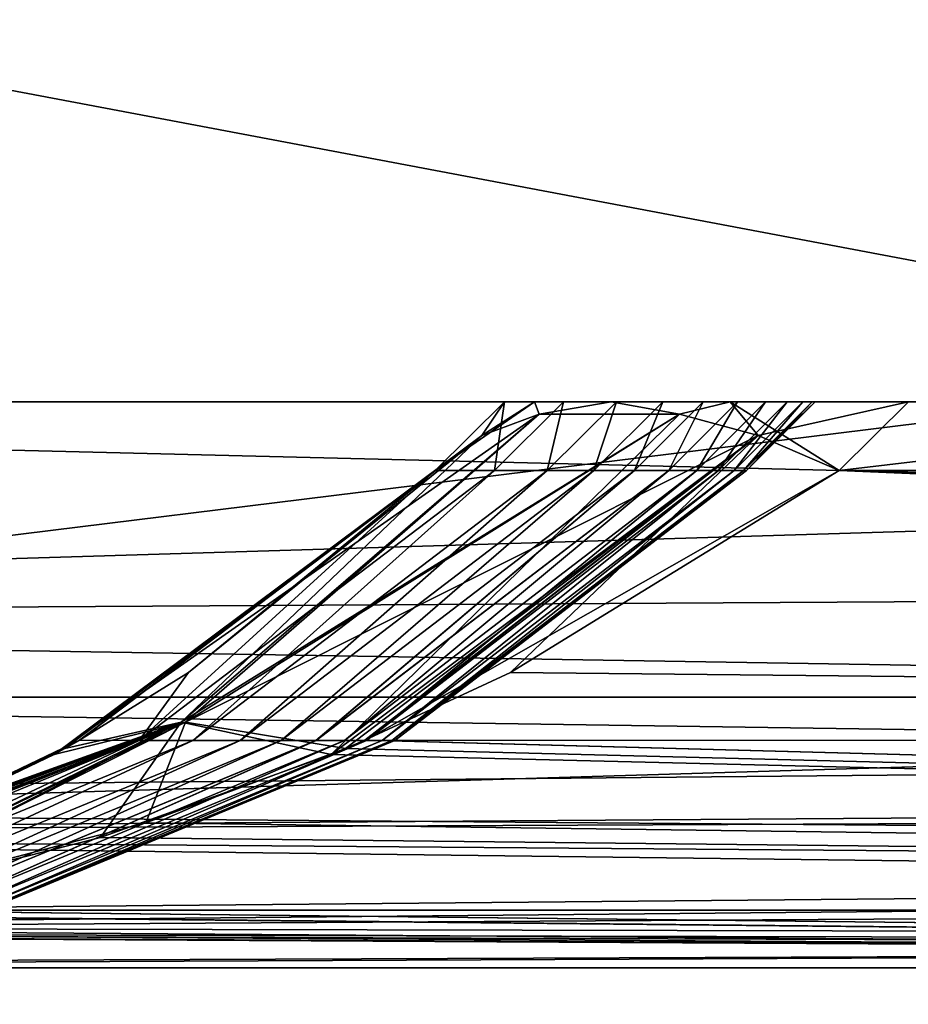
# Model space of a CAD drawing. Header units: millimetres. Extents: x -125 to 125, y -5 to 106.
# Tile 17 of 256: x -121.5 to -119.93, y -2.06 to -0.33. Entities that reach past the tile are written whole.
import ezdxf

# ---------------------------------------------------------------- set-up
doc = ezdxf.new("R2010")
doc.units = ezdxf.units.MM
doc.header["$LTSCALE"] = 65.185185
for name, color, linetype in [('14', 7, 'CONTINUOUS'), ('177', 7, 'CONTINUOUS'), ('205', 7, 'CONTINUOUS'), ('206', 7, 'CONTINUOUS'), ('207', 7, 'CONTINUOUS'), ('208', 7, 'CONTINUOUS'), ('209', 7, 'CONTINUOUS'), ('213', 7, 'CONTINUOUS'), ('216', 7, 'CONTINUOUS'), ('217', 7, 'CONTINUOUS'), ('54', 7, 'CONTINUOUS'), ('57', 7, 'CONTINUOUS'), ('596', 7, 'CONTINUOUS'), ('6', 7, 'CONTINUOUS'), ('60', 7, 'CONTINUOUS'), ('600', 7, 'CONTINUOUS'), ('610', 7, 'CONTINUOUS'), ('611', 7, 'CONTINUOUS'), ('625', 7, 'CONTINUOUS'), ('63', 7, 'CONTINUOUS'), ('639', 7, 'CONTINUOUS'), ('643', 7, 'CONTINUOUS'), ('66', 7, 'CONTINUOUS'), ('70', 7, 'CONTINUOUS')]:
    doc.layers.add(name, color=color, linetype=linetype)

msp = doc.modelspace()

# ---------------------------------------------------------------- linework, layer by layer
at = {"layer": '14', "linetype": 'CONTINUOUS'}
for points in [[(-123.8345, -1.7622, -124.7598), (-123.8345, -1.5218, -124.8336), (-111.232, -1.7064, -124.7895), (-123.8345, -1.7622, -124.7598)], [(-111.232, -1.7064, -124.7895), (-123.8345, -1.5218, -124.8336), (-111.4511, -1.5218, -124.8336), (-111.232, -1.7064, -124.7895)], [(-111.232, -1.8612, -124.6798), (-123.8345, -1.7622, -124.7598), (-111.232, -1.7064, -124.7895), (-111.232, -1.8612, -124.6798)], [(-123.8345, -1.9366, -124.5778), (-123.8345, -1.7622, -124.7598), (-111.232, -1.8612, -124.6798), (-123.8345, -1.9366, -124.5778)], [(-111.232, -1.964, -124.5203), (-123.8345, -1.9366, -124.5778), (-111.232, -1.8612, -124.6798), (-111.232, -1.964, -124.5203)], [(-123.8345, -2, -124.334), (-123.8345, -1.9366, -124.5778), (-112.1259, -2, -124.334), (-123.8345, -2, -124.334)], [(-112.1259, -2, -124.334), (-123.8345, -1.9366, -124.5778), (-111.2319, -2, -124.334), (-112.1259, -2, -124.334)], [(-111.2319, -2, -124.334), (-123.8345, -1.9366, -124.5778), (-111.232, -1.964, -124.5203), (-111.2319, -2, -124.334)]]:
    msp.add_3dface(points, dxfattribs=at)
at = {"layer": '177', "linetype": 'CONTINUOUS'}
for points in [[(-123.9009, 0, 124.9), (-123.8345, -1.5218, 124.8336), (-115.8409, -1.5218, 124.8336), (-123.9009, 0, 124.9)], [(-111.5108, 0, 124.9), (-123.9009, 0, 124.9), (-115.8409, -1.5218, 124.8336), (-111.5108, 0, 124.9)]]:
    msp.add_3dface(points, dxfattribs=at)
at = {"layer": '205', "linetype": 'CONTINUOUS'}
for points in [[(-120.586, -1.0221, 120.338), (-121.2184, -1.5656, 121.211), (-120.6875, -1.0598, 120.1992), (-120.586, -1.0221, 120.338)], [(-120.338, -1.0221, 120.586), (-121.2184, -1.5656, 121.211), (-120.586, -1.0221, 120.338), (-120.338, -1.0221, 120.586)], [(-120.9533, -1.6227, 121.4428), (-121.2184, -1.5656, 121.211), (-120.338, -1.0221, 120.586), (-120.9533, -1.6227, 121.4428)], [(-120.1992, -1.0598, 120.6875), (-120.9533, -1.6227, 121.4428), (-120.338, -1.0221, 120.586), (-120.1992, -1.0598, 120.6875)], [(-121.2184, -1.5656, 121.211), (-121.4244, -1.6126, 120.9284), (-120.6875, -1.0598, 120.1992), (-121.2184, -1.5656, 121.211)], [(-121.4244, -1.6126, 120.9284), (-121.3975, -1.5974, 120.8925), (-120.6875, -1.0598, 120.1992), (-121.4244, -1.6126, 120.9284)], [(-121.3975, -1.5974, 120.8925), (-120.7696, -1.1213, 120.0561), (-120.6875, -1.0598, 120.1992), (-121.3975, -1.5974, 120.8925)], [(-120.894, -1.5979, 121.3983), (-120.9533, -1.6227, 121.4428), (-120.1992, -1.0598, 120.6875), (-120.894, -1.5979, 121.3983)], [(-120.6365, -1.478, 121.2054), (-120.894, -1.5979, 121.3983), (-120.1992, -1.0598, 120.6875), (-120.6365, -1.478, 121.2054)], [(-120.0561, -1.1213, 120.7696), (-120.6365, -1.478, 121.2054), (-120.1992, -1.0598, 120.6875), (-120.0561, -1.1213, 120.7696)], [(-122.0506, -1.8926, 122.0464), (-122.1704, -1.9078, 121.9222), (-121.2184, -1.5656, 121.211), (-122.0506, -1.8926, 122.0464)], [(-122.1704, -1.9078, 121.9222), (-122.1313, -1.8978, 121.8701), (-121.2184, -1.5656, 121.211), (-122.1704, -1.9078, 121.9222)], [(-122.1313, -1.8978, 121.8701), (-121.6893, -1.7438, 121.2813), (-121.2184, -1.5656, 121.211), (-122.1313, -1.8978, 121.8701)], [(-121.9187, -1.9072, 122.1677), (-122.0506, -1.8926, 122.0464), (-121.2184, -1.5656, 121.211), (-121.9187, -1.9072, 122.1677)], [(-121.869, -1.8976, 122.1305), (-121.9187, -1.9072, 122.1677), (-121.2184, -1.5656, 121.211), (-121.869, -1.8976, 122.1305)], [(-121.3612, -1.7694, 121.7495), (-121.869, -1.8976, 122.1305), (-121.2184, -1.5656, 121.211), (-121.3612, -1.7694, 121.7495)], [(-121.6893, -1.7438, 121.2813), (-121.4244, -1.6126, 120.9284), (-121.2184, -1.5656, 121.211), (-121.6893, -1.7438, 121.2813)], [(-120.9533, -1.6227, 121.4428), (-121.3612, -1.7694, 121.7495), (-121.2184, -1.5656, 121.211), (-120.9533, -1.6227, 121.4428)]]:
    msp.add_3dface(points, dxfattribs=at)
at = {"layer": '206', "linetype": 'CONTINUOUS'}
for points in [[(-120.5943, -1, 120.2485), (-120.7696, -1.1213, 120.0561), (-120.6472, -1, 119.9336), (-120.5943, -1, 120.2485)], [(-120.6875, -1.0598, 120.1992), (-120.7696, -1.1213, 120.0561), (-120.5943, -1, 120.2485), (-120.6875, -1.0598, 120.1992)], [(-120.586, -1.0221, 120.338), (-120.6875, -1.0598, 120.1992), (-120.5943, -1, 120.2485), (-120.586, -1.0221, 120.338)], [(-120.4588, -1, 120.4588), (-120.586, -1.0221, 120.338), (-120.5943, -1, 120.2485), (-120.4588, -1, 120.4588)], [(-120.338, -1.0221, 120.586), (-120.586, -1.0221, 120.338), (-120.4588, -1, 120.4588), (-120.338, -1.0221, 120.586)], [(-120.2485, -1, 120.5943), (-120.338, -1.0221, 120.586), (-120.4588, -1, 120.4588), (-120.2485, -1, 120.5943)], [(-120.1992, -1.0598, 120.6875), (-120.338, -1.0221, 120.586), (-120.2485, -1, 120.5943), (-120.1992, -1.0598, 120.6875)], [(-119.9336, -1, 120.6472), (-120.1992, -1.0598, 120.6875), (-120.2485, -1, 120.5943), (-119.9336, -1, 120.6472)], [(-120.0561, -1.1213, 120.7696), (-120.1992, -1.0598, 120.6875), (-119.9336, -1, 120.6472), (-120.0561, -1.1213, 120.7696)]]:
    msp.add_3dface(points, dxfattribs=at)
at = {"layer": '207', "linetype": 'CONTINUOUS'}
for points in [[(-120.5943, -1, 120.2485), (-120.6472, -1, 119.9336), (-119.0282, -1, 120.6389), (-120.5943, -1, 120.2485)], [(-120.6472, -1, 119.9336), (-120.5429, -1, 107.9405), (-119.0282, -1, 108.5754), (-120.6472, -1, 119.9336)], [(-119.0282, -1, 120.6389), (-120.6472, -1, 119.9336), (-119.0282, -1, 108.5754), (-119.0282, -1, 120.6389)], [(-120.5429, -1, -107.9405), (-120.6472, -1, -119.9336), (-119.0282, -1, -108.5754), (-120.5429, -1, -107.9405)], [(-119.0282, -1, -108.5754), (-120.6472, -1, -119.9336), (-120.5943, -1, -120.2485), (-119.0282, -1, -108.5754)], [(-120.4588, -1, -120.4588), (-119.0282, -1, -108.5754), (-120.5943, -1, -120.2485), (-120.4588, -1, -120.4588)], [(-120.4588, -1, 120.4588), (-120.5943, -1, 120.2485), (-119.0282, -1, 120.6389), (-120.4588, -1, 120.4588)], [(-120.4496, -1, -95.9474), (-120.5429, -1, -107.9405), (-119.0282, -1, -96.5115), (-120.4496, -1, -95.9474)], [(-119.0282, -1, -96.5115), (-120.5429, -1, -107.9405), (-119.0282, -1, -108.5754), (-119.0282, -1, -96.5115)], [(-120.5429, -1, 107.9405), (-120.4496, -1, 95.9474), (-119.0282, -1, 96.5115), (-120.5429, -1, 107.9405)], [(-119.0282, -1, 108.5754), (-120.5429, -1, 107.9405), (-119.0282, -1, 96.5115), (-119.0282, -1, 108.5754)], [(-120.2485, -1, -120.5943), (-119.0282, -1, -108.5754), (-120.4588, -1, -120.4588), (-120.2485, -1, -120.5943)], [(-120.2485, -1, 120.5943), (-120.4588, -1, 120.4588), (-119.0282, -1, 120.6389), (-120.2485, -1, 120.5943)], [(-120.3672, -1, -83.9541), (-120.4496, -1, -95.9474), (-119.0282, -1, -84.4475), (-120.3672, -1, -83.9541)], [(-119.0282, -1, -84.4475), (-120.4496, -1, -95.9474), (-119.0282, -1, -96.5115), (-119.0282, -1, -84.4475)], [(-120.4496, -1, 95.9474), (-120.3672, -1, 83.9541), (-119.0282, -1, 84.4475), (-120.4496, -1, 95.9474)], [(-119.0282, -1, 96.5115), (-120.4496, -1, 95.9474), (-119.0282, -1, 84.4475), (-119.0282, -1, 96.5115)], [(-119.0282, -1, -72.3836), (-120.3672, -1, -83.9541), (-119.0282, -1, -84.4475), (-119.0282, -1, -72.3836)], [(-120.2959, -1, -71.9608), (-120.3672, -1, -83.9541), (-119.0282, -1, -72.3836), (-120.2959, -1, -71.9608)], [(-119.0282, -1, 84.4475), (-120.3672, -1, 83.9541), (-119.0282, -1, 72.3836), (-119.0282, -1, 84.4475)], [(-120.3672, -1, 83.9541), (-120.2959, -1, 71.9608), (-119.0282, -1, 72.3836), (-120.3672, -1, 83.9541)], [(-120.2355, -1, -59.9675), (-120.2959, -1, -71.9608), (-119.0282, -1, -60.3197), (-120.2355, -1, -59.9675)], [(-119.0282, -1, -60.3197), (-120.2959, -1, -71.9608), (-119.0282, -1, -72.3836), (-119.0282, -1, -60.3197)], [(-120.2959, -1, 71.9608), (-120.2355, -1, 59.9675), (-119.0282, -1, 60.3197), (-120.2959, -1, 71.9608)], [(-119.0282, -1, 72.3836), (-120.2959, -1, 71.9608), (-119.0282, -1, 60.3197), (-119.0282, -1, 72.3836)], [(-119.0282, -1, -120.6389), (-119.0282, -1, -108.5754), (-120.2485, -1, -120.5943), (-119.0282, -1, -120.6389)], [(-119.9336, -1, -120.6472), (-119.0282, -1, -120.6389), (-120.2485, -1, -120.5943), (-119.9336, -1, -120.6472)], [(-119.9336, -1, 120.6472), (-120.2485, -1, 120.5943), (-119.0282, -1, 120.6389), (-119.9336, -1, 120.6472)], [(-120.1861, -1, -47.974), (-120.2355, -1, -59.9675), (-119.0282, -1, -48.2557), (-120.1861, -1, -47.974)], [(-119.0282, -1, -48.2557), (-120.2355, -1, -59.9675), (-119.0282, -1, -60.3197), (-119.0282, -1, -48.2557)], [(-120.2355, -1, 59.9675), (-120.1861, -1, 47.974), (-119.0282, -1, 48.2557), (-120.2355, -1, 59.9675)], [(-119.0282, -1, 60.3197), (-120.2355, -1, 59.9675), (-119.0282, -1, 48.2557), (-119.0282, -1, 60.3197)], [(-120.1477, -1, -35.9805), (-120.1861, -1, -47.974), (-119.0282, -1, -36.1918), (-120.1477, -1, -35.9805)], [(-119.0282, -1, -36.1918), (-120.1861, -1, -47.974), (-119.0282, -1, -48.2557), (-119.0282, -1, -36.1918)], [(-120.1861, -1, 47.974), (-120.1477, -1, 35.9805), (-119.0282, -1, 36.1918), (-120.1861, -1, 47.974)], [(-119.0282, -1, 48.2557), (-120.1861, -1, 47.974), (-119.0282, -1, 36.1918), (-119.0282, -1, 48.2557)], [(-120.1202, -1, -23.9871), (-120.1477, -1, -35.9805), (-119.0282, -1, -24.1279), (-120.1202, -1, -23.9871)], [(-119.0282, -1, -24.1279), (-120.1477, -1, -35.9805), (-119.0282, -1, -36.1918), (-119.0282, -1, -24.1279)], [(-120.1477, -1, 35.9805), (-120.1202, -1, 23.9871), (-119.0282, -1, 24.1279), (-120.1477, -1, 35.9805)], [(-119.0282, -1, 36.1918), (-120.1477, -1, 35.9805), (-119.0282, -1, 24.1279), (-119.0282, -1, 36.1918)], [(-120.1037, -1, -11.9935), (-120.1202, -1, -23.9871), (-119.0282, -1, -12.0639), (-120.1037, -1, -11.9935)], [(-119.0282, -1, -12.0639), (-120.1202, -1, -23.9871), (-119.0282, -1, -24.1279), (-119.0282, -1, -12.0639)], [(-120.1202, -1, 23.9871), (-120.1037, -1, 11.9935), (-119.0282, -1, 12.0639), (-120.1202, -1, 23.9871)], [(-119.0282, -1, 24.1279), (-120.1202, -1, 23.9871), (-119.0282, -1, 12.0639), (-119.0282, -1, 24.1279)], [(-120.0983, -1, 0), (-120.1037, -1, -11.9935), (-119.0282, -1), (-120.0983, -1, 0)], [(-119.0282, -1), (-120.1037, -1, -11.9935), (-119.0282, -1, -12.0639), (-119.0282, -1)], [(-120.1037, -1, 11.9935), (-120.0983, -1, 0), (-119.0282, -1, 12.0639), (-120.1037, -1, 11.9935)], [(-119.0282, -1, 12.0639), (-120.0983, -1, 0), (-119.0282, -1), (-119.0282, -1, 12.0639)]]:
    msp.add_3dface(points, dxfattribs=at)
at = {"layer": '208', "linetype": 'CONTINUOUS'}
for points in [[(-120.6472, -1, -119.9336), (-120.7696, -1.1213, -120.0561), (-120.6875, -1.0598, -120.1992), (-120.6472, -1, -119.9336)], [(-120.586, -1.0221, -120.338), (-120.5943, -1, -120.2485), (-120.6875, -1.0598, -120.1992), (-120.586, -1.0221, -120.338)], [(-120.5943, -1, -120.2485), (-120.6472, -1, -119.9336), (-120.6875, -1.0598, -120.1992), (-120.5943, -1, -120.2485)], [(-120.4588, -1, -120.4588), (-120.5943, -1, -120.2485), (-120.586, -1.0221, -120.338), (-120.4588, -1, -120.4588)], [(-120.338, -1.0221, -120.586), (-120.4588, -1, -120.4588), (-120.586, -1.0221, -120.338), (-120.338, -1.0221, -120.586)], [(-120.2485, -1, -120.5943), (-120.4588, -1, -120.4588), (-120.338, -1.0221, -120.586), (-120.2485, -1, -120.5943)], [(-120.1992, -1.0598, -120.6875), (-120.2485, -1, -120.5943), (-120.338, -1.0221, -120.586), (-120.1992, -1.0598, -120.6875)], [(-120.0561, -1.1213, -120.7696), (-119.9336, -1, -120.6472), (-120.2485, -1, -120.5943), (-120.0561, -1.1213, -120.7696)], [(-120.0561, -1.1213, -120.7696), (-120.2485, -1, -120.5943), (-120.1992, -1.0598, -120.6875), (-120.0561, -1.1213, -120.7696)]]:
    msp.add_3dface(points, dxfattribs=at)
at = {"layer": '209', "linetype": 'CONTINUOUS'}
msp.add_3dface([(-120.0561, -1.1213, -120.7696), (-108.0508, -1.1213, -120.6651), (-119.9336, -1, -120.6472), (-120.0561, -1.1213, -120.7696)], dxfattribs=at)
at = {"layer": '213', "linetype": 'CONTINUOUS'}
for points in [[(-108.0508, -1.1213, 120.6651), (-120.0561, -1.1213, 120.7696), (-119.0282, -1, 120.6389), (-108.0508, -1.1213, 120.6651)], [(-120.0561, -1.1213, 120.7696), (-119.9336, -1, 120.6472), (-119.0282, -1, 120.6389), (-120.0561, -1.1213, 120.7696)]]:
    msp.add_3dface(points, dxfattribs=at)
at = {"layer": '216', "linetype": 'CONTINUOUS'}
for points in [[(-121.4428, -1.6227, -120.9533), (-120.586, -1.0221, -120.338), (-120.6875, -1.0598, -120.1992), (-121.4428, -1.6227, -120.9533)], [(-120.586, -1.0221, -120.338), (-121.4428, -1.6227, -120.9533), (-121.211, -1.5656, -121.2184), (-120.586, -1.0221, -120.338)], [(-120.338, -1.0221, -120.586), (-120.586, -1.0221, -120.338), (-121.211, -1.5656, -121.2184), (-120.338, -1.0221, -120.586)], [(-120.1992, -1.0598, -120.6875), (-120.338, -1.0221, -120.586), (-121.211, -1.5656, -121.2184), (-120.1992, -1.0598, -120.6875)], [(-121.3983, -1.5979, -120.894), (-121.4428, -1.6227, -120.9533), (-120.6875, -1.0598, -120.1992), (-121.3983, -1.5979, -120.894)], [(-121.2054, -1.478, -120.6365), (-121.3983, -1.5979, -120.894), (-120.6875, -1.0598, -120.1992), (-121.2054, -1.478, -120.6365)], [(-120.9284, -1.6126, -121.4244), (-120.1992, -1.0598, -120.6875), (-121.211, -1.5656, -121.2184), (-120.9284, -1.6126, -121.4244)], [(-120.7696, -1.1213, -120.0561), (-121.2054, -1.478, -120.6365), (-120.6875, -1.0598, -120.1992), (-120.7696, -1.1213, -120.0561)], [(-120.9284, -1.6126, -121.4244), (-120.8925, -1.5974, -121.3975), (-120.1992, -1.0598, -120.6875), (-120.9284, -1.6126, -121.4244)], [(-120.8925, -1.5974, -121.3975), (-120.0561, -1.1213, -120.7696), (-120.1992, -1.0598, -120.6875), (-120.8925, -1.5974, -121.3975)], [(-122.1305, -1.8976, -121.869), (-122.1677, -1.9072, -121.9187), (-121.211, -1.5656, -121.2184), (-122.1305, -1.8976, -121.869)], [(-122.1677, -1.9072, -121.9187), (-122.0464, -1.8926, -122.0506), (-121.211, -1.5656, -121.2184), (-122.1677, -1.9072, -121.9187)], [(-121.7495, -1.7694, -121.3612), (-122.1305, -1.8976, -121.869), (-121.211, -1.5656, -121.2184), (-121.7495, -1.7694, -121.3612)], [(-122.0464, -1.8926, -122.0506), (-121.9222, -1.9078, -122.1704), (-121.211, -1.5656, -121.2184), (-122.0464, -1.8926, -122.0506)], [(-121.9222, -1.9078, -122.1704), (-121.8701, -1.8978, -122.1313), (-121.211, -1.5656, -121.2184), (-121.9222, -1.9078, -122.1704)], [(-121.8701, -1.8978, -122.1313), (-121.2813, -1.7438, -121.6893), (-121.211, -1.5656, -121.2184), (-121.8701, -1.8978, -122.1313)], [(-121.4428, -1.6227, -120.9533), (-121.7495, -1.7694, -121.3612), (-121.211, -1.5656, -121.2184), (-121.4428, -1.6227, -120.9533)], [(-121.2813, -1.7438, -121.6893), (-120.9284, -1.6126, -121.4244), (-121.211, -1.5656, -121.2184), (-121.2813, -1.7438, -121.6893)]]:
    msp.add_3dface(points, dxfattribs=at)
at = {"layer": '217', "linetype": 'CONTINUOUS'}
for points in [[(-120.7696, -1.1213, 120.0561), (-120.6651, -1.1213, 108.0508), (-120.6472, -1, 119.9336), (-120.7696, -1.1213, 120.0561)], [(-120.6651, -1.1213, -108.0508), (-120.7696, -1.1213, -120.0561), (-120.6472, -1, -119.9336), (-120.6651, -1.1213, -108.0508)], [(-120.6472, -1, 119.9336), (-120.6651, -1.1213, 108.0508), (-120.5429, -1, 107.9405), (-120.6472, -1, 119.9336)], [(-120.6651, -1.1213, 108.0508), (-120.5716, -1.1213, 96.0454), (-120.5429, -1, 107.9405), (-120.6651, -1.1213, 108.0508)], [(-120.6651, -1.1213, -108.0508), (-120.6472, -1, -119.9336), (-120.5429, -1, -107.9405), (-120.6651, -1.1213, -108.0508)], [(-120.5716, -1.1213, -96.0454), (-120.6651, -1.1213, -108.0508), (-120.5429, -1, -107.9405), (-120.5716, -1.1213, -96.0454)], [(-120.5716, -1.1213, 96.0454), (-120.4496, -1, 95.9474), (-120.5429, -1, 107.9405), (-120.5716, -1.1213, 96.0454)], [(-120.5716, -1.1213, 96.0454), (-120.4891, -1.1213, 84.0399), (-120.4496, -1, 95.9474), (-120.5716, -1.1213, 96.0454)], [(-120.4891, -1.1213, -84.0399), (-120.5716, -1.1213, -96.0454), (-120.4496, -1, -95.9474), (-120.4891, -1.1213, -84.0399)], [(-120.5716, -1.1213, -96.0454), (-120.5429, -1, -107.9405), (-120.4496, -1, -95.9474), (-120.5716, -1.1213, -96.0454)], [(-120.4891, -1.1213, 84.0399), (-120.4176, -1.1213, 72.0343), (-120.3672, -1, 83.9541), (-120.4891, -1.1213, 84.0399)], [(-120.4891, -1.1213, 84.0399), (-120.3672, -1, 83.9541), (-120.4496, -1, 95.9474), (-120.4891, -1.1213, 84.0399)], [(-120.4176, -1.1213, -72.0343), (-120.4891, -1.1213, -84.0399), (-120.3672, -1, -83.9541), (-120.4176, -1.1213, -72.0343)], [(-120.4891, -1.1213, -84.0399), (-120.4496, -1, -95.9474), (-120.3672, -1, -83.9541), (-120.4891, -1.1213, -84.0399)], [(-120.4176, -1.1213, 72.0343), (-120.3571, -1.1213, 60.0287), (-120.2959, -1, 71.9608), (-120.4176, -1.1213, 72.0343)], [(-120.4176, -1.1213, 72.0343), (-120.2959, -1, 71.9608), (-120.3672, -1, 83.9541), (-120.4176, -1.1213, 72.0343)], [(-120.3571, -1.1213, -60.0287), (-120.4176, -1.1213, -72.0343), (-120.2959, -1, -71.9608), (-120.3571, -1.1213, -60.0287)], [(-120.4176, -1.1213, -72.0343), (-120.3672, -1, -83.9541), (-120.2959, -1, -71.9608), (-120.4176, -1.1213, -72.0343)], [(-120.3571, -1.1213, 60.0287), (-120.3076, -1.1213, 48.023), (-120.2355, -1, 59.9675), (-120.3571, -1.1213, 60.0287)], [(-120.3571, -1.1213, 60.0287), (-120.2355, -1, 59.9675), (-120.2959, -1, 71.9608), (-120.3571, -1.1213, 60.0287)], [(-120.3076, -1.1213, -48.023), (-120.3571, -1.1213, -60.0287), (-120.2355, -1, -59.9675), (-120.3076, -1.1213, -48.023)], [(-120.3571, -1.1213, -60.0287), (-120.2959, -1, -71.9608), (-120.2355, -1, -59.9675), (-120.3571, -1.1213, -60.0287)], [(-120.2691, -1.1213, -36.0173), (-120.3076, -1.1213, -48.023), (-120.1861, -1, -47.974), (-120.2691, -1.1213, -36.0173)], [(-120.3076, -1.1213, -48.023), (-120.2355, -1, -59.9675), (-120.1861, -1, -47.974), (-120.3076, -1.1213, -48.023)], [(-120.3076, -1.1213, 48.023), (-120.2691, -1.1213, 36.0173), (-120.1861, -1, 47.974), (-120.3076, -1.1213, 48.023)], [(-120.3076, -1.1213, 48.023), (-120.1861, -1, 47.974), (-120.2355, -1, 59.9675), (-120.3076, -1.1213, 48.023)], [(-120.2691, -1.1213, -36.0173), (-120.1861, -1, -47.974), (-120.1477, -1, -35.9805), (-120.2691, -1.1213, -36.0173)], [(-120.2691, -1.1213, 36.0173), (-120.2416, -1.1213, 24.0115), (-120.1477, -1, 35.9805), (-120.2691, -1.1213, 36.0173)], [(-120.2691, -1.1213, 36.0173), (-120.1477, -1, 35.9805), (-120.1861, -1, 47.974), (-120.2691, -1.1213, 36.0173)], [(-120.2416, -1.1213, -24.0115), (-120.2691, -1.1213, -36.0173), (-120.1477, -1, -35.9805), (-120.2416, -1.1213, -24.0115)], [(-120.2416, -1.1213, -24.0115), (-120.1477, -1, -35.9805), (-120.1202, -1, -23.9871), (-120.2416, -1.1213, -24.0115)], [(-120.2416, -1.1213, 24.0115), (-120.2251, -1.1213, 12.0058), (-120.1202, -1, 23.9871), (-120.2416, -1.1213, 24.0115)], [(-120.2416, -1.1213, 24.0115), (-120.1202, -1, 23.9871), (-120.1477, -1, 35.9805), (-120.2416, -1.1213, 24.0115)], [(-120.2251, -1.1213, -12.0058), (-120.2416, -1.1213, -24.0115), (-120.1202, -1, -23.9871), (-120.2251, -1.1213, -12.0058)], [(-120.2251, -1.1213, 12.0058), (-120.2196, -1.1213), (-120.1037, -1, 11.9935), (-120.2251, -1.1213, 12.0058)], [(-120.2251, -1.1213, 12.0058), (-120.1037, -1, 11.9935), (-120.1202, -1, 23.9871), (-120.2251, -1.1213, 12.0058)], [(-120.2196, -1.1213), (-120.2251, -1.1213, -12.0058), (-120.0983, -1, 0), (-120.2196, -1.1213)], [(-120.2251, -1.1213, -12.0058), (-120.1202, -1, -23.9871), (-120.1037, -1, -11.9935), (-120.2251, -1.1213, -12.0058)], [(-120.2251, -1.1213, -12.0058), (-120.1037, -1, -11.9935), (-120.0983, -1, 0), (-120.2251, -1.1213, -12.0058)], [(-120.2196, -1.1213), (-120.0983, -1, 0), (-120.1037, -1, 11.9935), (-120.2196, -1.1213)]]:
    msp.add_3dface(points, dxfattribs=at)
at = {"layer": '54', "linetype": 'CONTINUOUS'}
for points in [[(-120.0561, -1.1213, 120.7696), (-108.8124, -1.5981, 121.2928), (-120.6365, -1.478, 121.2054), (-120.0561, -1.1213, 120.7696)], [(-108.0508, -1.1213, 120.6651), (-108.8124, -1.5981, 121.2928), (-120.0561, -1.1213, 120.7696), (-108.0508, -1.1213, 120.6651)], [(-108.8124, -1.5981, 121.2928), (-120.894, -1.5979, 121.3983), (-120.6365, -1.478, 121.2054), (-108.8124, -1.5981, 121.2928)], [(-120.894, -1.5979, 121.3983), (-109.6871, -1.898, 122.0244), (-120.9533, -1.6227, 121.4428), (-120.894, -1.5979, 121.3983)], [(-108.8124, -1.5981, 121.2928), (-109.6871, -1.898, 122.0244), (-120.894, -1.5979, 121.3983), (-108.8124, -1.5981, 121.2928)], [(-120.9533, -1.6227, 121.4428), (-109.6871, -1.898, 122.0244), (-121.3612, -1.7694, 121.7495), (-120.9533, -1.6227, 121.4428)], [(-109.6871, -1.898, 122.0244), (-121.869, -1.8976, 122.1305), (-121.3612, -1.7694, 121.7495), (-109.6871, -1.898, 122.0244)], [(-122.0736, -1.934, 122.2841), (-121.9187, -1.9072, 122.1677), (-112.7691, -2, 122.8263), (-122.0736, -1.934, 122.2841)], [(-121.9187, -1.9072, 122.1677), (-121.869, -1.8976, 122.1305), (-112.7691, -2, 122.8263), (-121.9187, -1.9072, 122.1677)], [(-121.869, -1.8976, 122.1305), (-109.6871, -1.898, 122.0244), (-112.7691, -2, 122.8263), (-121.869, -1.8976, 122.1305)], [(-122.9176, -2, 122.9176), (-122.0736, -1.934, 122.2841), (-112.7691, -2, 122.8263), (-122.9176, -2, 122.9176)]]:
    msp.add_3dface(points, dxfattribs=at)
at = {"layer": '57', "linetype": 'CONTINUOUS'}
for points in [[(-124.317, -2, 123.9641), (-124.334, -2, 123.8345), (-111.7315, -2, 124.334), (-124.317, -2, 123.9641)], [(-124.334, -2, 123.8345), (-122.9176, -2, 122.9176), (-111.7315, -2, 124.334), (-124.334, -2, 123.8345)], [(-124.267, -2, 124.0845), (-124.317, -2, 123.9641), (-111.7315, -2, 124.334), (-124.267, -2, 124.0845)], [(-124.1878, -2, 124.1878), (-124.267, -2, 124.0845), (-111.7315, -2, 124.334), (-124.1878, -2, 124.1878)], [(-124.0845, -2, 124.267), (-124.1878, -2, 124.1878), (-111.7315, -2, 124.334), (-124.0845, -2, 124.267)], [(-123.9641, -2, 124.317), (-124.0845, -2, 124.267), (-111.7315, -2, 124.334), (-123.9641, -2, 124.317)], [(-123.8345, -2, 124.334), (-123.9641, -2, 124.317), (-115.8409, -2, 124.334), (-123.8345, -2, 124.334)], [(-115.8409, -2, 124.334), (-123.9641, -2, 124.317), (-111.7315, -2, 124.334), (-115.8409, -2, 124.334)], [(-122.9176, -2, 122.9176), (-112.7691, -2, 122.8263), (-111.7315, -2, 124.334), (-122.9176, -2, 122.9176)]]:
    msp.add_3dface(points, dxfattribs=at)
at = {"layer": '596', "linetype": 'CONTINUOUS'}
for points in [[(-125, -3, -130.5), (-125, 5.0913, -130.5), (-112.5, 9.6026, -130.5), (-125, -3, -130.5)], [(-125, -3, -130.5), (-112.5, 9.6026, -130.5), (-114.6754, -3, -130.5), (-125, -3, -130.5)]]:
    msp.add_3dface(points, dxfattribs=at)
at = {"layer": '6', "linetype": 'CONTINUOUS'}
for points in [[(-120.8925, -1.5974, -121.3975), (-108.8341, -1.5981, -121.293), (-120.0561, -1.1213, -120.7696), (-120.8925, -1.5974, -121.3975)], [(-120.0561, -1.1213, -120.7696), (-108.8341, -1.5981, -121.293), (-108.0508, -1.1213, -120.6651), (-120.0561, -1.1213, -120.7696)], [(-120.9284, -1.6126, -121.4244), (-109.7017, -1.898, -122.0245), (-120.8925, -1.5974, -121.3975), (-120.9284, -1.6126, -121.4244)], [(-120.8925, -1.5974, -121.3975), (-109.7017, -1.898, -122.0245), (-108.8341, -1.5981, -121.293), (-120.8925, -1.5974, -121.3975)], [(-121.2813, -1.7438, -121.6893), (-109.7017, -1.898, -122.0245), (-120.9284, -1.6126, -121.4244), (-121.2813, -1.7438, -121.6893)], [(-121.8701, -1.8978, -122.1313), (-109.7017, -1.898, -122.0245), (-121.2813, -1.7438, -121.6893), (-121.8701, -1.8978, -122.1313)], [(-122.9176, -2, -122.9176), (-112.7691, -2, -122.8263), (-121.9222, -1.9078, -122.1704), (-122.9176, -2, -122.9176)], [(-121.9222, -1.9078, -122.1704), (-112.7691, -2, -122.8263), (-121.8701, -1.8978, -122.1313), (-121.9222, -1.9078, -122.1704)], [(-121.8701, -1.8978, -122.1313), (-112.7691, -2, -122.8263), (-109.7017, -1.898, -122.0245), (-121.8701, -1.8978, -122.1313)]]:
    msp.add_3dface(points, dxfattribs=at)
at = {"layer": '60', "linetype": 'CONTINUOUS'}
for points in [[(-121.3975, -1.5974, 120.8925), (-121.293, -1.5981, 108.8341), (-120.7696, -1.1213, 120.0561), (-121.3975, -1.5974, 120.8925)], [(-121.293, -1.5981, 108.8341), (-121.1981, -1.5981, 96.7428), (-120.6651, -1.1213, 108.0508), (-121.293, -1.5981, 108.8341)], [(-120.7696, -1.1213, 120.0561), (-121.293, -1.5981, 108.8341), (-120.6651, -1.1213, 108.0508), (-120.7696, -1.1213, 120.0561)], [(-121.1979, -1.5981, -96.7212), (-121.2928, -1.5981, -108.8124), (-120.6651, -1.1213, -108.0508), (-121.1979, -1.5981, -96.7212)], [(-120.6651, -1.1213, -108.0508), (-121.2928, -1.5981, -108.8124), (-120.7696, -1.1213, -120.0561), (-120.6651, -1.1213, -108.0508)], [(-120.7696, -1.1213, -120.0561), (-121.2928, -1.5981, -108.8124), (-121.2054, -1.478, -120.6365), (-120.7696, -1.1213, -120.0561)], [(-120.6651, -1.1213, 108.0508), (-121.1981, -1.5981, 96.7428), (-120.5716, -1.1213, 96.0454), (-120.6651, -1.1213, 108.0508)], [(-121.1981, -1.5981, 96.7428), (-121.1144, -1.5981, 84.6515), (-120.5716, -1.1213, 96.0454), (-121.1981, -1.5981, 96.7428)], [(-121.1142, -1.5981, -84.6299), (-121.1979, -1.5981, -96.7212), (-120.5716, -1.1213, -96.0454), (-121.1142, -1.5981, -84.6299)], [(-120.5716, -1.1213, -96.0454), (-121.1979, -1.5981, -96.7212), (-120.6651, -1.1213, -108.0508), (-120.5716, -1.1213, -96.0454)], [(-121.1144, -1.5981, 84.6515), (-121.0418, -1.5981, 72.5601), (-120.4891, -1.1213, 84.0399), (-121.1144, -1.5981, 84.6515)], [(-120.5716, -1.1213, 96.0454), (-121.1144, -1.5981, 84.6515), (-120.4891, -1.1213, 84.0399), (-120.5716, -1.1213, 96.0454)], [(-121.0417, -1.5981, -72.5385), (-121.1142, -1.5981, -84.6299), (-120.4891, -1.1213, -84.0399), (-121.0417, -1.5981, -72.5385)], [(-120.4891, -1.1213, -84.0399), (-121.1142, -1.5981, -84.6299), (-120.5716, -1.1213, -96.0454), (-120.4891, -1.1213, -84.0399)], [(-121.0418, -1.5981, 72.5601), (-120.9804, -1.5981, 60.4687), (-120.4176, -1.1213, 72.0343), (-121.0418, -1.5981, 72.5601)], [(-120.4891, -1.1213, 84.0399), (-121.0418, -1.5981, 72.5601), (-120.4176, -1.1213, 72.0343), (-120.4891, -1.1213, 84.0399)], [(-120.9803, -1.5981, -60.447), (-121.0417, -1.5981, -72.5385), (-120.4176, -1.1213, -72.0343), (-120.9803, -1.5981, -60.447)], [(-120.4176, -1.1213, -72.0343), (-121.0417, -1.5981, -72.5385), (-120.4891, -1.1213, -84.0399), (-120.4176, -1.1213, -72.0343)], [(-120.9804, -1.5981, 60.4687), (-120.9302, -1.5981, 48.3771), (-120.3571, -1.1213, 60.0287), (-120.9804, -1.5981, 60.4687)], [(-120.4176, -1.1213, 72.0343), (-120.9804, -1.5981, 60.4687), (-120.3571, -1.1213, 60.0287), (-120.4176, -1.1213, 72.0343)], [(-120.3571, -1.1213, -60.0287), (-120.9803, -1.5981, -60.447), (-120.4176, -1.1213, -72.0343), (-120.3571, -1.1213, -60.0287)], [(-120.9301, -1.5981, -48.3555), (-120.9803, -1.5981, -60.447), (-120.3571, -1.1213, -60.0287), (-120.9301, -1.5981, -48.3555)], [(-120.9302, -1.5981, 48.3771), (-120.8911, -1.5981, 36.2856), (-120.3076, -1.1213, 48.023), (-120.9302, -1.5981, 48.3771)], [(-120.3571, -1.1213, 60.0287), (-120.9302, -1.5981, 48.3771), (-120.3076, -1.1213, 48.023), (-120.3571, -1.1213, 60.0287)], [(-120.3076, -1.1213, -48.023), (-120.9301, -1.5981, -48.3555), (-120.3571, -1.1213, -60.0287), (-120.3076, -1.1213, -48.023)], [(-120.8911, -1.5981, -36.264), (-120.9301, -1.5981, -48.3555), (-120.3076, -1.1213, -48.023), (-120.8911, -1.5981, -36.264)], [(-120.8911, -1.5981, 36.2856), (-120.8632, -1.5981, 24.194), (-120.2691, -1.1213, 36.0173), (-120.8911, -1.5981, 36.2856)], [(-120.3076, -1.1213, 48.023), (-120.8911, -1.5981, 36.2856), (-120.2691, -1.1213, 36.0173), (-120.3076, -1.1213, 48.023)], [(-120.8632, -1.5981, -24.1724), (-120.8911, -1.5981, -36.264), (-120.2691, -1.1213, -36.0173), (-120.8632, -1.5981, -24.1724)], [(-120.2691, -1.1213, -36.0173), (-120.8911, -1.5981, -36.264), (-120.3076, -1.1213, -48.023), (-120.2691, -1.1213, -36.0173)], [(-120.8632, -1.5981, 24.194), (-120.8465, -1.5981, 12.1024), (-120.2416, -1.1213, 24.0115), (-120.8632, -1.5981, 24.194)], [(-120.2691, -1.1213, 36.0173), (-120.8632, -1.5981, 24.194), (-120.2416, -1.1213, 24.0115), (-120.2691, -1.1213, 36.0173)], [(-120.8465, -1.5981, -12.0808), (-120.8632, -1.5981, -24.1724), (-120.2416, -1.1213, -24.0115), (-120.8465, -1.5981, -12.0808)], [(-120.2416, -1.1213, -24.0115), (-120.8632, -1.5981, -24.1724), (-120.2691, -1.1213, -36.0173), (-120.2416, -1.1213, -24.0115)], [(-120.8465, -1.5981, 12.1024), (-120.8409, -1.5981, 0.0108), (-120.2251, -1.1213, 12.0058), (-120.8465, -1.5981, 12.1024)], [(-120.2416, -1.1213, 24.0115), (-120.8465, -1.5981, 12.1024), (-120.2251, -1.1213, 12.0058), (-120.2416, -1.1213, 24.0115)], [(-120.8409, -1.5981, 0.0108), (-120.8465, -1.5981, -12.0808), (-120.2196, -1.1213), (-120.8409, -1.5981, 0.0108)], [(-120.2196, -1.1213), (-120.8465, -1.5981, -12.0808), (-120.2251, -1.1213, -12.0058), (-120.2196, -1.1213)], [(-120.2251, -1.1213, -12.0058), (-120.8465, -1.5981, -12.0808), (-120.2416, -1.1213, -24.0115), (-120.2251, -1.1213, -12.0058)], [(-120.2251, -1.1213, 12.0058), (-120.8409, -1.5981, 0.0108), (-120.2196, -1.1213), (-120.2251, -1.1213, 12.0058)], [(-121.2928, -1.5981, -108.8124), (-121.3983, -1.5979, -120.894), (-121.2054, -1.478, -120.6365), (-121.2928, -1.5981, -108.8124)], [(-121.4244, -1.6126, 120.9284), (-122.0245, -1.898, 109.7017), (-121.3975, -1.5974, 120.8925), (-121.4244, -1.6126, 120.9284)], [(-121.3975, -1.5974, 120.8925), (-122.0245, -1.898, 109.7017), (-121.293, -1.5981, 108.8341), (-121.3975, -1.5974, 120.8925)], [(-122.0245, -1.898, 109.7017), (-121.9281, -1.898, 97.5137), (-121.293, -1.5981, 108.8341), (-122.0245, -1.898, 109.7017)], [(-121.2928, -1.5981, -108.8124), (-122.0244, -1.898, -109.6871), (-121.3983, -1.5979, -120.894), (-121.2928, -1.5981, -108.8124)], [(-121.3983, -1.5979, -120.894), (-122.0244, -1.898, -109.6871), (-121.4428, -1.6227, -120.9533), (-121.3983, -1.5979, -120.894)], [(-121.928, -1.898, -97.4991), (-122.0244, -1.898, -109.6871), (-121.2928, -1.5981, -108.8124), (-121.928, -1.898, -97.4991)], [(-121.9281, -1.898, 97.5137), (-121.8431, -1.898, 85.3255), (-121.1981, -1.5981, 96.7428), (-121.9281, -1.898, 97.5137)], [(-121.293, -1.5981, 108.8341), (-121.9281, -1.898, 97.5137), (-121.1981, -1.5981, 96.7428), (-121.293, -1.5981, 108.8341)], [(-121.843, -1.898, -85.311), (-121.928, -1.898, -97.4991), (-121.1979, -1.5981, -96.7212), (-121.843, -1.898, -85.311)], [(-121.1979, -1.5981, -96.7212), (-121.928, -1.898, -97.4991), (-121.2928, -1.5981, -108.8124), (-121.1979, -1.5981, -96.7212)], [(-121.1981, -1.5981, 96.7428), (-121.8431, -1.898, 85.3255), (-121.1144, -1.5981, 84.6515), (-121.1981, -1.5981, 96.7428)], [(-121.8431, -1.898, 85.3255), (-121.7694, -1.898, 73.1374), (-121.1144, -1.5981, 84.6515), (-121.8431, -1.898, 85.3255)], [(-121.7693, -1.898, -73.1228), (-121.843, -1.898, -85.311), (-121.1142, -1.5981, -84.6299), (-121.7693, -1.898, -73.1228)], [(-121.1142, -1.5981, -84.6299), (-121.843, -1.898, -85.311), (-121.1979, -1.5981, -96.7212), (-121.1142, -1.5981, -84.6299)], [(-121.1144, -1.5981, 84.6515), (-121.7694, -1.898, 73.1374), (-121.0418, -1.5981, 72.5601), (-121.1144, -1.5981, 84.6515)], [(-121.7694, -1.898, 73.1374), (-121.707, -1.898, 60.9491), (-121.0418, -1.5981, 72.5601), (-121.7694, -1.898, 73.1374)], [(-121.0417, -1.5981, -72.5385), (-121.7693, -1.898, -73.1228), (-121.1142, -1.5981, -84.6299), (-121.0417, -1.5981, -72.5385)], [(-121.7069, -1.898, -60.9345), (-121.7693, -1.898, -73.1228), (-121.0417, -1.5981, -72.5385), (-121.7069, -1.898, -60.9345)], [(-121.707, -1.898, 60.9491), (-121.6559, -1.898, 48.7608), (-120.9804, -1.5981, 60.4687), (-121.707, -1.898, 60.9491)], [(-121.0418, -1.5981, 72.5601), (-121.707, -1.898, 60.9491), (-120.9804, -1.5981, 60.4687), (-121.0418, -1.5981, 72.5601)], [(-120.9803, -1.5981, -60.447), (-121.7069, -1.898, -60.9345), (-121.0417, -1.5981, -72.5385), (-120.9803, -1.5981, -60.447)], [(-121.6559, -1.898, -48.7462), (-121.7069, -1.898, -60.9345), (-120.9803, -1.5981, -60.447), (-121.6559, -1.898, -48.7462)], [(-121.6162, -1.898, -36.5579), (-121.6559, -1.898, -48.7462), (-120.9301, -1.5981, -48.3555), (-121.6162, -1.898, -36.5579)], [(-120.9804, -1.5981, 60.4687), (-121.6559, -1.898, 48.7608), (-120.9302, -1.5981, 48.3771), (-120.9804, -1.5981, 60.4687)], [(-121.6559, -1.898, 48.7608), (-121.6162, -1.898, 36.5725), (-120.9302, -1.5981, 48.3771), (-121.6559, -1.898, 48.7608)], [(-120.9301, -1.5981, -48.3555), (-121.6559, -1.898, -48.7462), (-120.9803, -1.5981, -60.447), (-120.9301, -1.5981, -48.3555)], [(-121.5879, -1.898, -24.3695), (-121.6162, -1.898, -36.5579), (-120.8911, -1.5981, -36.264), (-121.5879, -1.898, -24.3695)], [(-120.9302, -1.5981, 48.3771), (-121.6162, -1.898, 36.5725), (-120.8911, -1.5981, 36.2856), (-120.9302, -1.5981, 48.3771)], [(-121.6162, -1.898, 36.5725), (-121.5879, -1.898, 24.3841), (-120.8911, -1.5981, 36.2856), (-121.6162, -1.898, 36.5725)], [(-120.8911, -1.5981, -36.264), (-121.6162, -1.898, -36.5579), (-120.9301, -1.5981, -48.3555), (-120.8911, -1.5981, -36.264)], [(-120.8632, -1.5981, -24.1724), (-121.5879, -1.898, -24.3695), (-120.8911, -1.5981, -36.264), (-120.8632, -1.5981, -24.1724)], [(-121.5709, -1.898, -12.1811), (-121.5879, -1.898, -24.3695), (-120.8632, -1.5981, -24.1724), (-121.5709, -1.898, -12.1811)], [(-120.8911, -1.5981, 36.2856), (-121.5879, -1.898, 24.3841), (-120.8632, -1.5981, 24.194), (-120.8911, -1.5981, 36.2856)], [(-121.5879, -1.898, 24.3841), (-121.5709, -1.898, 12.1957), (-120.8632, -1.5981, 24.194), (-121.5879, -1.898, 24.3841)], [(-120.8465, -1.5981, -12.0808), (-121.5709, -1.898, -12.1811), (-120.8632, -1.5981, -24.1724), (-120.8465, -1.5981, -12.0808)], [(-121.5652, -1.898, 0.0073), (-121.5709, -1.898, -12.1811), (-120.8465, -1.5981, -12.0808), (-121.5652, -1.898, 0.0073)], [(-120.8632, -1.5981, 24.194), (-121.5709, -1.898, 12.1957), (-120.8465, -1.5981, 12.1024), (-120.8632, -1.5981, 24.194)], [(-121.5709, -1.898, 12.1957), (-121.5652, -1.898, 0.0073), (-120.8465, -1.5981, 12.1024), (-121.5709, -1.898, 12.1957)], [(-120.8409, -1.5981, 0.0108), (-121.5652, -1.898, 0.0073), (-120.8465, -1.5981, -12.0808), (-120.8409, -1.5981, 0.0108)], [(-120.8465, -1.5981, 12.1024), (-121.5652, -1.898, 0.0073), (-120.8409, -1.5981, 0.0108), (-120.8465, -1.5981, 12.1024)], [(-121.6893, -1.7438, 121.2813), (-122.0245, -1.898, 109.7017), (-121.4244, -1.6126, 120.9284), (-121.6893, -1.7438, 121.2813)], [(-121.4428, -1.6227, -120.9533), (-122.0244, -1.898, -109.6871), (-121.7495, -1.7694, -121.3612), (-121.4428, -1.6227, -120.9533)]]:
    msp.add_3dface(points, dxfattribs=at)
at = {"layer": '600', "linetype": 'CONTINUOUS'}
for points in [[(-125, -2, -102.4048), (-112.3974, -2, -98.0181), (-112.3971, -2, -110.2524), (-125, -2, -102.4048)], [(-125, -2, -102.4048), (-125, -2, -90.3571), (-112.3974, -2, -98.0181), (-125, -2, -102.4048)], [(-113.3606, -2, -114.5789), (-125, -2, -114.4524), (-114.091, -2, -114.091), (-113.3606, -2, -114.5789)], [(-112.5, -2, -114.75), (-125, -2, -114.4524), (-113.3606, -2, -114.5789), (-112.5, -2, -114.75)], [(-112.3974, -2, -126.5), (-125, -2, -114.4524), (-112.5, -2, -114.75), (-112.3974, -2, -126.5)], [(-125, -2, -114.4524), (-125, -2, -102.4048), (-114.091, -2, -114.091), (-125, -2, -114.4524)], [(-125, -2, -126.5), (-125, -2, -114.4524), (-112.3974, -2, -126.5), (-125, -2, -126.5)], [(-125, -2, 66.2619), (-112.3974, -2, 73.5136), (-112.3974, -2, 61.2613), (-125, -2, 66.2619)], [(-125, -2, 66.2619), (-125, -2, 78.3095), (-112.3974, -2, 73.5136), (-125, -2, 66.2619)], [(-125, -2, 54.2143), (-112.3974, -2, 61.2613), (-112.3974, -2, 49.0091), (-125, -2, 54.2143)], [(-125, -2, 54.2143), (-125, -2, 66.2619), (-112.3974, -2, 61.2613), (-125, -2, 54.2143)], [(-125, -2, 42.1667), (-112.3974, -2, 49.0091), (-112.3974, -2, 36.7568), (-125, -2, 42.1667)], [(-125, -2, 42.1667), (-125, -2, 54.2143), (-112.3974, -2, 49.0091), (-125, -2, 42.1667)], [(-125, -2, 30.119), (-112.3974, -2, 36.7568), (-112.3974, -2, 24.5045), (-125, -2, 30.119)], [(-125, -2, 30.119), (-125, -2, 42.1667), (-112.3974, -2, 36.7568), (-125, -2, 30.119)], [(-125, -2, 18.0714), (-112.3974, -2, 24.5045), (-112.3974, -2, 12.2523), (-125, -2, 18.0714)], [(-125, -2, 18.0714), (-125, -2, 30.119), (-112.3974, -2, 24.5045), (-125, -2, 18.0714)], [(-125, -2, 6.0238), (-112.3974, -2, 12.2523), (-112.3974, -2, 0), (-125, -2, 6.0238)], [(-125, -2, 6.0238), (-125, -2, 18.0714), (-112.3974, -2, 12.2523), (-125, -2, 6.0238)], [(-125, -2, -6.0238), (-112.3974, -2, 0), (-112.3974, -2, -12.2523), (-125, -2, -6.0238)], [(-125, -2, -6.0238), (-125, -2, 6.0238), (-112.3974, -2, 0), (-125, -2, -6.0238)], [(-125, -2, -18.0714), (-112.3974, -2, -12.2523), (-112.3974, -2, -24.5045), (-125, -2, -18.0714)], [(-125, -2, -18.0714), (-125, -2, -6.0238), (-112.3974, -2, -12.2523), (-125, -2, -18.0714)], [(-125, -2, -30.119), (-112.3974, -2, -24.5045), (-112.3974, -2, -36.7568), (-125, -2, -30.119)], [(-113.3613, -2, 114.5786), (-125, -2, 126.5), (-112.5, -2, 114.75), (-113.3613, -2, 114.5786)], [(-125, -2, 126.5), (-112.3971, -2, 114.7476), (-112.5, -2, 114.75), (-125, -2, 126.5)], [(-125, -2, 126.5), (-112.3974, -2, 126.5), (-112.3971, -2, 114.7476), (-125, -2, 126.5)], [(-114.0914, -2, 114.0906), (-125, -2, 114.4524), (-113.3613, -2, 114.5786), (-114.0914, -2, 114.0906)], [(-114.5785, -2, 113.3616), (-125, -2, 114.4524), (-114.0914, -2, 114.0906), (-114.5785, -2, 113.3616)], [(-114.75, -2, 112.5017), (-125, -2, 114.4524), (-114.5785, -2, 113.3616), (-114.75, -2, 112.5017)], [(-114.5791, -2, 111.64), (-125, -2, 114.4524), (-114.75, -2, 112.5017), (-114.5791, -2, 111.64)], [(-114.091, -2, 110.909), (-125, -2, 114.4524), (-114.5791, -2, 111.64), (-114.091, -2, 110.909)], [(-113.3606, -2, 110.4211), (-125, -2, 114.4524), (-114.091, -2, 110.909), (-113.3606, -2, 110.4211)], [(-125, -2, 114.4524), (-125, -2, 126.5), (-113.3613, -2, 114.5786), (-125, -2, 114.4524)], [(-112.5, -2, 110.25), (-125, -2, 102.4048), (-113.3606, -2, 110.4211), (-112.5, -2, 110.25)], [(-112.3974, -2, 98.0181), (-125, -2, 102.4048), (-112.5, -2, 110.25), (-112.3974, -2, 98.0181)], [(-125, -2, 102.4048), (-125, -2, 114.4524), (-113.3606, -2, 110.4211), (-125, -2, 102.4048)], [(-125, -2, 90.3571), (-112.3974, -2, 98.0181), (-112.3974, -2, 85.7659), (-125, -2, 90.3571)], [(-125, -2, 90.3571), (-125, -2, 102.4048), (-112.3974, -2, 98.0181), (-125, -2, 90.3571)], [(-125, -2, 78.3095), (-112.3974, -2, 85.7659), (-112.3974, -2, 73.5136), (-125, -2, 78.3095)], [(-125, -2, 78.3095), (-125, -2, 90.3571), (-112.3974, -2, 85.7659), (-125, -2, 78.3095)], [(-114.5791, -2, -113.36), (-125, -2, -102.4048), (-114.75, -2, -112.4983), (-114.5791, -2, -113.36)], [(-114.091, -2, -114.091), (-125, -2, -102.4048), (-114.5791, -2, -113.36), (-114.091, -2, -114.091)], [(-125, -2, -102.4048), (-112.3971, -2, -110.2524), (-112.5, -2, -110.25), (-125, -2, -102.4048)], [(-114.75, -2, -112.4983), (-125, -2, -102.4048), (-114.5785, -2, -111.6384), (-114.75, -2, -112.4983)], [(-114.5785, -2, -111.6384), (-125, -2, -102.4048), (-114.0914, -2, -110.9094), (-114.5785, -2, -111.6384)], [(-114.0914, -2, -110.9094), (-125, -2, -102.4048), (-113.3613, -2, -110.4214), (-114.0914, -2, -110.9094)], [(-113.3613, -2, -110.4214), (-125, -2, -102.4048), (-112.5, -2, -110.25), (-113.3613, -2, -110.4214)], [(-125, -2, -90.3571), (-125, -2, -78.3095), (-112.3974, -2, -85.7659), (-125, -2, -90.3571)], [(-125, -2, -90.3571), (-112.3974, -2, -85.7659), (-112.3974, -2, -98.0181), (-125, -2, -90.3571)], [(-125, -2, -30.119), (-125, -2, -18.0714), (-112.3974, -2, -24.5045), (-125, -2, -30.119)], [(-125, -2, -42.1667), (-112.3974, -2, -36.7568), (-112.3974, -2, -49.0091), (-125, -2, -42.1667)], [(-125, -2, -42.1667), (-125, -2, -30.119), (-112.3974, -2, -36.7568), (-125, -2, -42.1667)], [(-125, -2, -54.2143), (-112.3974, -2, -49.0091), (-112.3974, -2, -61.2613), (-125, -2, -54.2143)], [(-125, -2, -54.2143), (-125, -2, -42.1667), (-112.3974, -2, -49.0091), (-125, -2, -54.2143)], [(-125, -2, -66.2619), (-112.3974, -2, -61.2613), (-112.3974, -2, -73.5136), (-125, -2, -66.2619)], [(-125, -2, -66.2619), (-125, -2, -54.2143), (-112.3974, -2, -61.2613), (-125, -2, -66.2619)], [(-125, -2, -78.3095), (-112.3974, -2, -73.5136), (-112.3974, -2, -85.7659), (-125, -2, -78.3095)], [(-125, -2, -78.3095), (-125, -2, -66.2619), (-112.3974, -2, -73.5136), (-125, -2, -78.3095)]]:
    msp.add_3dface(points, dxfattribs=at)
at = {"layer": '610', "linetype": 'CONTINUOUS'}
for points in [[(-125, -1, -127.5), (-125, -1.3829, -127.4238), (-112.3974, -1, -127.5), (-125, -1, -127.5)], [(-125, -1.3829, -127.4238), (-112.3974, -1.309, -127.4511), (-112.3974, -1, -127.5), (-125, -1.3829, -127.4238)], [(-125, -1.3829, -127.4238), (-112.3974, -1.5878, -127.309), (-112.3974, -1.309, -127.4511), (-125, -1.3829, -127.4238)], [(-125, -1.3829, -127.4238), (-125, -1.7071, -127.2071), (-112.3974, -1.5878, -127.309), (-125, -1.3829, -127.4238)], [(-125, -1.7071, -127.2071), (-112.3974, -1.809, -127.0878), (-112.3974, -1.5878, -127.309), (-125, -1.7071, -127.2071)], [(-125, -1.7071, -127.2071), (-125, -1.9238, -126.8829), (-112.3974, -1.809, -127.0878), (-125, -1.7071, -127.2071)], [(-125, -1.9238, -126.8829), (-112.3974, -1.9511, -126.809), (-112.3974, -1.809, -127.0878), (-125, -1.9238, -126.8829)], [(-125, -1.9238, -126.8829), (-125, -2, -126.5), (-112.3974, -1.9511, -126.809), (-125, -1.9238, -126.8829)], [(-125, -2, -126.5), (-112.3974, -2, -126.5), (-112.3974, -1.9511, -126.809), (-125, -2, -126.5)]]:
    msp.add_3dface(points, dxfattribs=at)
at = {"layer": '611', "linetype": 'CONTINUOUS'}
for points in [[(-125, 1.0913, -127.5), (-112.3974, -1, -127.5), (-112.5, 1.0913, -127.5), (-125, 1.0913, -127.5)], [(-125, 1.0913, -127.5), (-125, -1, -127.5), (-112.3974, -1, -127.5), (-125, 1.0913, -127.5)]]:
    msp.add_3dface(points, dxfattribs=at)
at = {"layer": '625', "linetype": 'CONTINUOUS'}
for points in [[(-125, 3.0913, 130.5), (-125, -3, 130.5), (-114.6754, -3, 130.5), (-125, 3.0913, 130.5)], [(-125, 3.0913, 130.5), (-114.6754, -3, 130.5), (-112.5, -3, 130.5), (-125, 3.0913, 130.5)], [(-125, 3.0913, 130.5), (-112.5, -3, 130.5), (-112.5, 3.0913, 130.5), (-125, 3.0913, 130.5)]]:
    msp.add_3dface(points, dxfattribs=at)
at = {"layer": '63', "linetype": 'CONTINUOUS'}
for points in [[(-122.9176, -2, -122.9176), (-123.8345, -2, -124.334), (-112.1259, -2, -124.334), (-122.9176, -2, -122.9176)], [(-112.7691, -2, -122.8263), (-122.9176, -2, -122.9176), (-112.1259, -2, -124.334), (-112.7691, -2, -122.8263)]]:
    msp.add_3dface(points, dxfattribs=at)
at = {"layer": '639', "linetype": 'CONTINUOUS'}
for points in [[(-125, -1, 127.5), (-112.5, 11.6026, 127.5), (-112.3974, -1, 127.5), (-125, -1, 127.5)], [(-125, -1, 127.5), (-125, 5.0913, 127.5), (-112.5, 11.6026, 127.5), (-125, -1, 127.5)]]:
    msp.add_3dface(points, dxfattribs=at)
at = {"layer": '643', "linetype": 'CONTINUOUS'}
for points in [[(-125, -1.3829, 127.4238), (-125, -1, 127.5), (-112.3974, -1.309, 127.4511), (-125, -1.3829, 127.4238)], [(-125, -1, 127.5), (-112.3974, -1, 127.5), (-112.3974, -1.309, 127.4511), (-125, -1, 127.5)], [(-125, -1.3829, 127.4238), (-112.3974, -1.309, 127.4511), (-112.3974, -1.5878, 127.309), (-125, -1.3829, 127.4238)], [(-125, -1.7071, 127.2071), (-125, -1.3829, 127.4238), (-112.3974, -1.5878, 127.309), (-125, -1.7071, 127.2071)], [(-125, -1.7071, 127.2071), (-112.3974, -1.5878, 127.309), (-112.3974, -1.809, 127.0878), (-125, -1.7071, 127.2071)], [(-125, -1.9238, 126.8829), (-125, -1.7071, 127.2071), (-112.3974, -1.809, 127.0878), (-125, -1.9238, 126.8829)], [(-125, -1.9238, 126.8829), (-112.3974, -1.809, 127.0878), (-112.3974, -1.9511, 126.809), (-125, -1.9238, 126.8829)], [(-125, -2, 126.5), (-125, -1.9238, 126.8829), (-112.3974, -2, 126.5), (-125, -2, 126.5)], [(-112.3974, -2, 126.5), (-125, -1.9238, 126.8829), (-112.3974, -1.9511, 126.809), (-112.3974, -2, 126.5)]]:
    msp.add_3dface(points, dxfattribs=at)
at = {"layer": '66', "linetype": 'CONTINUOUS'}
for points in [[(-123.8345, -1.5218, -124.8336), (-123.901, 0, -124.9), (-111.5108, 0, -124.9), (-123.8345, -1.5218, -124.8336)], [(-111.4511, -1.5218, -124.8336), (-123.8345, -1.5218, -124.8336), (-111.5108, 0, -124.9), (-111.4511, -1.5218, -124.8336)]]:
    msp.add_3dface(points, dxfattribs=at)
at = {"layer": '70', "linetype": 'CONTINUOUS'}
for points in [[(-115.8409, -1.5218, 124.8336), (-123.8345, -1.7622, 124.7598), (-115.8409, -1.7064, 124.7895), (-115.8409, -1.5218, 124.8336)], [(-123.8345, -1.5218, 124.8336), (-123.8345, -1.7622, 124.7598), (-115.8409, -1.5218, 124.8336), (-123.8345, -1.5218, 124.8336)], [(-115.8409, -1.7064, 124.7895), (-123.8345, -1.7622, 124.7598), (-115.8409, -1.8612, 124.6798), (-115.8409, -1.7064, 124.7895)], [(-123.8345, -1.7622, 124.7598), (-123.8345, -1.9366, 124.5778), (-115.8409, -1.8612, 124.6798), (-123.8345, -1.7622, 124.7598)], [(-115.8409, -1.8612, 124.6798), (-123.8345, -1.9366, 124.5778), (-115.8409, -1.964, 124.5203), (-115.8409, -1.8612, 124.6798)], [(-123.8345, -1.9366, 124.5778), (-123.8345, -2, 124.334), (-115.8409, -1.964, 124.5203), (-123.8345, -1.9366, 124.5778)], [(-123.8345, -2, 124.334), (-115.8409, -2, 124.334), (-115.8409, -1.964, 124.5203), (-123.8345, -2, 124.334)]]:
    msp.add_3dface(points, dxfattribs=at)

doc.saveas('drawing.dxf')
